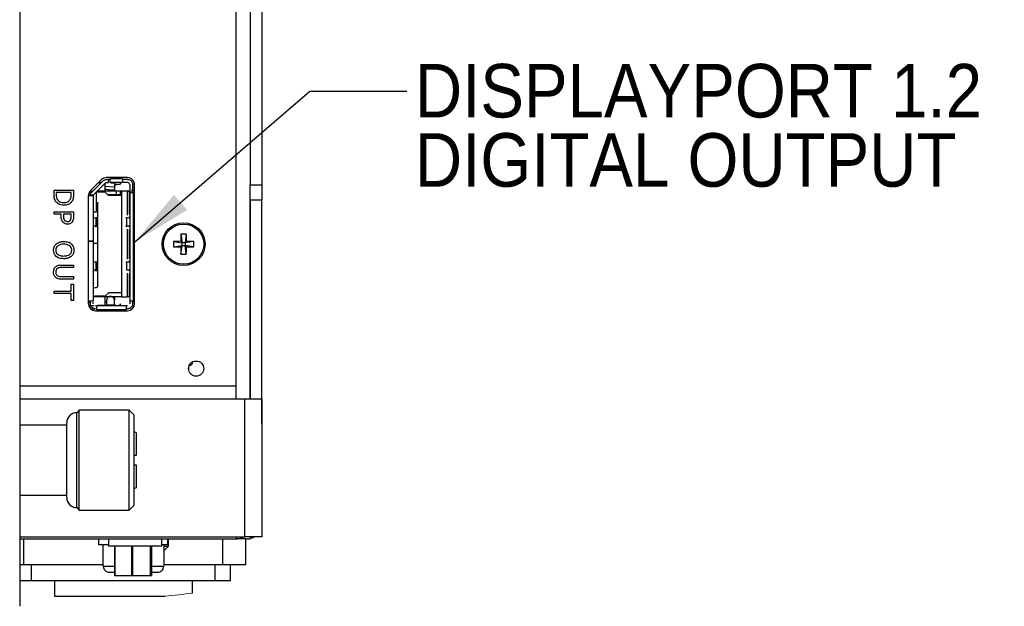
# Model space of a CAD drawing. Header units: millimetres. Extents: x 0 to 844, y -2 to 552.
# Tile 5 of 119: x 72 to 136, y 121 to 159. Entities that reach past the tile are written whole.
import ezdxf

# ---------------------------------------------------------------- set-up
doc = ezdxf.new("R2010")
doc.units = ezdxf.units.MM
doc.styles.add('SLDTEXTSTYLE2', font='GOTHIC.TTF', dxfattribs={"width": 0.913})
doc.styles.get("Standard").update_dxf_attribs({"font": 'GOTHIC.TTF'})
doc.dimstyles.new('SLDDIMSTYLE3', dxfattribs={"dimtxt": 0.18, "dimasz": 3.9624, "dimexe": 0, "dimexo": 0.0625, "dimgap": 0, "dimtad": 0, "dimtih": 1, "dimtoh": 1, "dimdec": 0, "dimrnd": 1e-09, "dimzin": 0, "dimdsep": 46, "dimtxsty": 'STANDARD', "dimsah": 1, "dimcen": 0.09, "dimadec": 0, "dimazin": 0, "dimtfac": 3.9624, "dimtdec": 0, "dimtofl": 0, "dimtmove": 0, "dimatfit": 3, "dimfxl": 1, "dimfrac": 2, "dimtolj": 1, "dimtzin": 0, "dimarcsym": 0})

# ---------------------------------------------------------------- blocks, each defined once
blk = doc.blocks.new('SW_NOTE_0_20')
at = {"color": 0, "linetype": 'Continuous', "lineweight": 0, "char_height": 3.5, "attachment_point": 1, "style": 'SLDTEXTSTYLE2'}
for s, insert in [('DISPLAYPORT 1.2', (0.517, 1.778)), ('DIGITAL OUTPUT', (0.517, -2.748))]:
    blk.add_mtext(s, dxfattribs=dict(at, insert=insert))

msp = doc.modelspace()

# ---------------------------------------------------------------- linework, layer by layer
at = {"color": 7, "linetype": 'Continuous', "lineweight": 25}
for p, q in [((71.887, 410.396), (71.887, 121.022)), ((86.947, 161.074), (86.947, 148.574)), ((87.707, 161.074), (87.707, 148.574)), ((77.218, 148.901), (76.501, 148.171)), ((77.333, 148.824), (76.587, 148.077)), ((77.475, 148.682), (76.728, 147.935)), ((77.194, 148.684), (77.005, 148.684)), ((77.229, 148.719), (77.039, 148.719)), ((77.471, 148.144), (77.471, 148.679)), ((78.92, 149.043), (77.557, 149.043)), ((77.696, 148.919), (77.563, 148.919)), ((77.563, 148.719), (77.696, 148.719)), ((77.696, 148.919), (77.771, 148.919)), ((77.696, 148.719), (77.696, 148.919)), ((77.771, 148.969), (77.771, 148.719)), ((78.596, 148.969), (77.771, 148.969)), ((78.596, 148.719), (77.771, 148.719)), ((78.071, 148.669), (77.843, 148.669)), ((78.031, 148.719), (78.13, 148.596)), ((78.071, 148.669), (78.071, 148.144)), ((78.413, 148.596), (78.13, 148.596)), ((78.146, 148.521), (78.146, 148.596)), ((78.511, 148.719), (78.413, 148.596)), ((78.596, 148.969), (78.596, 148.994)), ((78.596, 148.969), (78.596, 148.719)), ((78.671, 148.919), (78.596, 148.919)), ((78.946, 148.919), (78.671, 148.919)), ((78.946, 148.719), (78.671, 148.719)), ((79.071, 148.594), (79.071, 148.119)), ((79.271, 148.119), (79.271, 148.594)), ((86.947, 148.574), (87.707, 148.574)), ((86.947, 147.574), (86.947, 148.574)), ((87.707, 148.574), (87.707, 147.574)), ((74.131, 147.937), (74.131, 148.228)), ((74.131, 148.228), (75.401, 148.228)), ((75.256, 148.067), (74.276, 148.067)), ((74.276, 148.067), (74.276, 147.938)), ((75.256, 147.938), (75.256, 148.067)), ((75.401, 148.228), (75.401, 147.94)), ((76.654, 148.144), (76.476, 148.144)), ((76.491, 148.161), (76.491, 147.935)), ((76.714, 147.919), (76.728, 147.935)), ((76.906, 146.806), (76.906, 148.114)), ((77.43, 148.094), (76.906, 148.094)), ((77.006, 148.144), (76.936, 148.144)), ((78.446, 148.144), (77.006, 148.144)), ((77.667, 147.898), (77.501, 148.065)), ((77.621, 147.944), (78.546, 147.944)), ((78.445, 148.144), (78.445, 147.944)), ((78.546, 148.144), (78.446, 148.144)), ((78.934, 148.144), (78.546, 148.144)), ((78.546, 148.144), (78.546, 141.244)), ((78.934, 146.59), (78.934, 148.144)), ((79.046, 148.144), (78.934, 148.144)), ((78.934, 148.144), (79.046, 148.144)), ((79.071, 148.144), (79.046, 148.144)), ((79.046, 148.144), (79.046, 146.623)), ((79.046, 147.944), (79.071, 147.944)), ((79.071, 148.119), (79.071, 148.044)), ((79.071, 148.119), (79.271, 148.119)), ((79.071, 148.044), (79.071, 140.969)), ((79.321, 148.044), (79.071, 148.044)), ((79.2, 148.231), (79.395, 148.245)), ((79.271, 148.119), (79.271, 148.044)), ((79.395, 148.044), (79.321, 148.044)), ((79.321, 140.969), (79.321, 148.044)), ((79.395, 140.818), (79.395, 148.568)), ((76.365, 147.838), (76.365, 140.818)), ((76.441, 147.844), (76.406, 147.844)), ((76.691, 147.844), (76.441, 147.844)), ((76.491, 147.844), (76.491, 147.847)), ((76.499, 147.919), (76.714, 147.919)), ((76.691, 147.847), (76.691, 147.844)), ((76.691, 147.844), (76.691, 144.894)), ((76.971, 147.444), (76.971, 141.944)), ((78.546, 147.869), (77.738, 147.869)), ((87.707, 147.574), (86.947, 147.574)), ((86.947, 134.574), (86.947, 147.574)), ((86.96, 134.574), (86.96, 147.574)), ((87.707, 134.574), (87.707, 147.574)), ((74.131, 146.641), (74.131, 146.801)), ((74.131, 146.801), (75.401, 146.801)), ((74.597, 146.641), (74.131, 146.641)), ((74.597, 146.495), (74.597, 146.641)), ((75.256, 146.641), (74.742, 146.641)), ((74.742, 146.641), (74.742, 146.523)), ((75.256, 146.498), (75.256, 146.641)), ((75.401, 146.801), (75.401, 146.482)), ((76.691, 146.806), (76.906, 146.806)), ((76.691, 146.471), (76.718, 146.419)), ((76.723, 146.409), (76.691, 146.41)), ((76.691, 146.404), (76.73, 146.406)), ((76.886, 146.402), (76.691, 146.393)), ((76.886, 145.866), (76.886, 146.402)), ((76.941, 145.86), (76.941, 146.407)), ((79.071, 146.393), (78.877, 146.402)), ((78.877, 145.866), (78.877, 146.402)), ((79.033, 146.406), (79.071, 146.404)), ((79.071, 146.41), (79.04, 146.409)), ((79.04, 146.409), (79.04, 146.406)), ((79.045, 146.419), (79.071, 146.471)), ((76.886, 145.866), (76.691, 145.874)), ((76.691, 145.863), (76.73, 145.862)), ((76.723, 145.859), (76.691, 145.858)), ((76.691, 145.797), (76.718, 145.849)), ((79.071, 145.874), (78.877, 145.866)), ((78.934, 143.71), (78.934, 145.677)), ((79.033, 145.862), (79.071, 145.863)), ((79.04, 145.862), (79.04, 145.859)), ((79.071, 145.858), (79.04, 145.859)), ((79.045, 145.849), (79.071, 145.797)), ((79.046, 145.645), (79.046, 143.743)), ((75.131, 144.844), (75.131, 144.753)), ((76.365, 144.894), (76.441, 144.894)), ((76.441, 144.894), (76.365, 144.894)), ((76.441, 144.894), (76.691, 144.894)), ((76.691, 144.894), (76.441, 144.894)), ((76.491, 144.894), (76.491, 144.894)), ((76.691, 144.894), (76.691, 140.969)), ((76.691, 144.894), (76.691, 144.894)), ((76.971, 144.744), (76.691, 144.744)), ((79.071, 144.744), (79.046, 144.744)), ((81.938, 144.868), (82.502, 144.786)), ((82.411, 144.877), (82.502, 144.786)), ((82.42, 145.351), (82.502, 144.786)), ((82.502, 144.601), (82.502, 144.786)), ((82.687, 144.786), (82.502, 144.786)), ((82.77, 145.351), (82.687, 144.786)), ((82.687, 144.786), (82.778, 144.877)), ((83.252, 144.868), (82.687, 144.786)), ((82.687, 144.786), (82.687, 144.601)), ((75.131, 144.592), (75.131, 144.578)), ((75.264, 144.412), (75.281, 144.394)), ((79.071, 144.594), (79.046, 144.594)), ((79.071, 144.444), (79.046, 144.444)), ((81.938, 144.518), (82.502, 144.601)), ((82.502, 144.601), (82.411, 144.51)), ((82.42, 144.036), (82.502, 144.601)), ((82.502, 144.601), (82.687, 144.601)), ((82.778, 144.51), (82.687, 144.601)), ((83.252, 144.518), (82.687, 144.601)), ((82.77, 144.036), (82.687, 144.601)), ((76.886, 143.522), (76.691, 143.513)), ((76.886, 142.986), (76.886, 143.522)), ((76.941, 142.98), (76.941, 143.527)), ((79.071, 143.513), (78.877, 143.522)), ((78.877, 142.986), (78.877, 143.522)), ((79.033, 143.526), (79.071, 143.525)), ((79.071, 143.53), (79.04, 143.529)), ((79.04, 143.529), (79.04, 143.526)), ((79.045, 143.539), (79.071, 143.591)), ((74.605, 143.325), (75.401, 143.325)), ((75.401, 143.164), (74.605, 143.164)), ((75.401, 143.325), (75.401, 143.164)), ((76.886, 142.986), (76.691, 142.994)), ((76.691, 142.983), (76.73, 142.982)), ((76.723, 142.979), (76.691, 142.978)), ((76.691, 142.917), (76.718, 142.969)), ((79.071, 142.994), (78.877, 142.986)), ((78.934, 141.244), (78.934, 142.797)), ((79.033, 142.982), (79.033, 142.993)), ((79.033, 142.982), (79.071, 142.983)), ((79.04, 142.982), (79.04, 142.979)), ((79.071, 142.978), (79.04, 142.979)), ((79.045, 142.969), (79.071, 142.917)), ((74.601, 142.569), (75.401, 142.569)), ((75.401, 142.409), (74.605, 142.409)), ((75.401, 142.569), (75.401, 142.409)), ((79.046, 142.765), (79.046, 141.244)), ((74.131, 141.625), (75.256, 141.625)), ((74.131, 141.464), (74.131, 141.625)), ((75.256, 142.075), (75.401, 142.075)), ((75.256, 141.625), (75.256, 142.075)), ((75.401, 142.075), (75.401, 141.014)), ((76.871, 141.844), (76.771, 141.844)), ((78.546, 141.519), (77.738, 141.519)), ((75.256, 141.464), (74.131, 141.464)), ((75.256, 141.014), (75.256, 141.464)), ((75.401, 141.014), (75.256, 141.014)), ((76.491, 140.854), (76.365, 140.854)), ((76.406, 140.969), (76.441, 140.969)), ((76.691, 140.969), (76.441, 140.969)), ((76.491, 140.969), (76.491, 140.894)), ((76.491, 140.894), (76.491, 140.794)), ((76.906, 141.244), (76.691, 141.244)), ((76.691, 140.794), (76.691, 140.894)), ((77.43, 141.294), (76.771, 141.294)), ((77.006, 141.244), (76.906, 141.244)), ((78.446, 141.244), (77.006, 141.244)), ((77.471, 140.704), (77.471, 141.244)), ((77.571, 140.917), (77.471, 140.917)), ((77.501, 141.323), (77.667, 141.49)), ((77.571, 140.719), (77.571, 141.044)), ((77.846, 141.269), (77.796, 141.269)), ((78.071, 141.244), (78.071, 141.044)), ((78.071, 140.719), (78.071, 141.044)), ((78.546, 141.244), (78.446, 141.244)), ((78.546, 141.244), (78.934, 141.244)), ((79.046, 141.244), (78.934, 141.244)), ((79.046, 141.244), (78.934, 141.244)), ((79.071, 141.244), (79.046, 141.244)), ((79.321, 140.969), (79.071, 140.969)), ((79.071, 140.969), (79.071, 140.894)), ((79.071, 140.894), (79.071, 140.794)), ((79.246, 140.969), (79.246, 140.719)), ((79.271, 140.969), (79.271, 140.894)), ((79.271, 140.794), (79.271, 140.894)), ((79.321, 140.969), (79.395, 140.969)), ((76.744, 140.669), (76.389, 140.669)), ((76.491, 140.794), (76.491, 140.704)), ((76.491, 140.704), (76.511, 140.704)), ((76.518, 140.469), (76.841, 140.469)), ((76.831, 140.669), (76.816, 140.669)), ((76.84, 140.343), (78.92, 140.343)), ((78.856, 140.669), (76.906, 140.669)), ((76.906, 140.669), (76.906, 140.419)), ((76.906, 140.419), (78.856, 140.419)), ((76.997, 140.704), (77.471, 140.704)), ((77.571, 140.719), (78.071, 140.719)), ((78.031, 140.669), (78.13, 140.792)), ((78.413, 140.792), (78.511, 140.669)), ((78.856, 140.419), (78.856, 140.669)), ((78.996, 140.469), (78.901, 140.469)), ((78.946, 140.669), (78.931, 140.669)), ((82.931, 136.433), (82.931, 136.685)), ((86.96, 135.922), (86.947, 135.922)), ((87.708, 136.174), (87.707, 136.174)), ((87.708, 134.574), (87.708, 136.174)), ((71.887, 134.574), (86.566, 134.574)), ((86.566, 134.574), (86.566, 125.574)), ((86.566, 134.574), (87.707, 134.574)), ((87.707, 134.574), (87.707, 125.574)), ((87.708, 134.574), (87.707, 134.574)), ((87.708, 132.974), (87.708, 134.574)), ((75.78, 133.839), (75.616, 133.676)), ((79.032, 133.839), (75.78, 133.839)), ((75.78, 127.309), (75.78, 133.839)), ((79.358, 133.513), (79.032, 133.839)), ((79.032, 127.309), (79.032, 133.839)), ((75.616, 127.473), (75.616, 133.676)), ((79.358, 127.636), (79.358, 133.513)), ((74.963, 132.86), (71.887, 132.86)), ((74.963, 128.126), (74.963, 133.023)), ((87.708, 132.974), (87.707, 132.974)), ((79.521, 132.37), (79.358, 132.435)), ((79.521, 130.901), (79.521, 132.37)), ((79.358, 130.901), (79.521, 130.901)), ((79.521, 130.248), (79.358, 130.248)), ((79.521, 128.779), (79.521, 130.248)), ((79.358, 128.713), (79.521, 128.779)), ((71.887, 128.289), (74.963, 128.289)), ((75.616, 127.473), (75.78, 127.309)), ((79.032, 127.309), (79.358, 127.636)), ((75.78, 127.309), (79.032, 127.309)), ((71.887, 125.574), (86.566, 125.574)), ((71.887, 125.434), (86.035, 125.434)), ((72.1, 125.433), (72.1, 125.434)), ((72.133, 125.433), (72.133, 125.434)), ((72.133, 125.433), (73.403, 125.433)), ((73.403, 125.433), (73.403, 125.434)), ((73.435, 125.433), (73.435, 125.434)), ((74.1, 125.433), (74.1, 125.434)), ((74.133, 125.433), (74.133, 125.434)), ((74.133, 125.433), (75.403, 125.433)), ((75.403, 125.433), (75.403, 125.434)), ((75.435, 125.433), (75.435, 125.434)), ((77.056, 125.044), (77.056, 125.434)), ((77.681, 125.434), (77.681, 124.944)), ((81.181, 124.944), (81.181, 125.434)), ((81.531, 125.434), (81.531, 125.044)), ((81.606, 124.944), (81.606, 125.434)), ((85.164, 123.734), (85.164, 125.434)), ((86.035, 125.574), (86.035, 125.434)), ((86.664, 125.434), (86.035, 125.434)), ((87.707, 125.574), (86.566, 125.574)), ((86.664, 123.734), (86.664, 125.434)), ((86.664, 125.434), (86.947, 125.434)), ((86.947, 125.574), (86.947, 125.434)), ((77.681, 125.044), (77.056, 125.044)), ((77.344, 123.644), (77.344, 125.044)), ((81.181, 124.944), (77.681, 124.944)), ((78.084, 124.944), (78.084, 123.021)), ((80.526, 123.021), (80.526, 124.944)), ((81.531, 125.044), (81.181, 125.044)), ((81.294, 125.044), (81.294, 123.644)), ((81.294, 124.944), (81.606, 124.944)), ((81.356, 124.694), (81.606, 124.944)), ((81.294, 124.694), (81.356, 124.694)), ((72.164, 123.734), (71.887, 123.734)), ((77.344, 123.734), (72.164, 123.734)), ((72.664, 122.684), (72.664, 123.734)), ((85.164, 123.734), (81.294, 123.734)), ((84.664, 122.684), (84.664, 123.734)), ((86.664, 123.734), (85.164, 123.734)), ((85.664, 122.684), (85.664, 123.734)), ((77.744, 123.244), (78.084, 123.244)), ((78.107, 123.021), (78.084, 123.021)), ((79.205, 123.021), (78.107, 123.021)), ((79.255, 123.021), (79.205, 123.021)), ((80.426, 123.021), (79.255, 123.021)), ((80.453, 123.021), (80.426, 123.021)), ((80.526, 123.021), (80.453, 123.021)), ((80.526, 123.244), (80.894, 123.244)), ((80.526, 123.021), (80.526, 123.021)), ((72.664, 122.684), (71.887, 122.684)), ((84.664, 122.684), (72.664, 122.684)), ((74.164, 122.684), (74.164, 121.684)), ((83.164, 122.684), (83.164, 121.878)), ((85.664, 122.684), (84.664, 122.684)), ((74.164, 121.684), (81.384, 121.684))]:
    msp.add_line(p, q, dxfattribs=at)
at = {"color": 8, "linetype": 'Continuous', "lineweight": 25}
for p, q in [((86.035, 135.434), (86.035, 263.324)), ((77.496, 148.492), (78.038, 148.447)), ((78.195, 148.144), (78.195, 147.944)), ((79.271, 148.443), (79.395, 148.45)), ((71.887, 135.434), (86.035, 135.434)), ((86.035, 134.574), (86.035, 135.434)), ((72.164, 123.734), (72.164, 125.433)), ((78.107, 124.944), (78.107, 123.021)), ((79.205, 123.021), (79.205, 124.944)), ((79.255, 124.944), (79.255, 123.021)), ((80.426, 123.021), (80.426, 124.944)), ((80.453, 124.944), (80.453, 123.021)), ((80.526, 123.021), (80.526, 124.944)), ((77.344, 123.644), (78.084, 123.644)), ((80.526, 123.644), (81.294, 123.644))]:
    msp.add_line(p, q, dxfattribs=at)
at = {"color": 7, "linetype": 'Continuous', "lineweight": 25}
for centre, radius in [((82.595, 144.693), 1.4), ((82.595, 144.693), 1.315), ((83.41, 136.559), 0.495)]:
    msp.add_circle(centre, radius, dxfattribs=at)
for centre, radius, start, end in [((77.557, 148.568), 0.475, 90.00025, 135.49966), ((78.92, 148.568), 0.475, 359.99991, 90.00144), ((78.946, 148.594), 0.125, 359.99255, 90.01172), ((76.84, 147.838), 0.475, 135.5012, 179.99941), ((82.595, 141.354), 4, 87.49126, 92.50874), ((85.945, 144.693), 4.011, 177.49833, 182.50167), ((82.586, 121.903), 22.974, 90.43663, 91.61807), ((105.237, 144.705), 22.827, 178.37832, 179.56738), ((59.953, 144.705), 22.827, 0.43262, 1.62168), ((82.603, 121.903), 22.974, 88.38193, 89.56337), ((79.245, 144.693), 4.011, 357.49833, 2.50167), ((82.582, 167.237), 22.728, 268.37552, 269.56978), ((105.24, 144.682), 22.83, 180.43265, 181.62158), ((59.949, 144.682), 22.83, 358.37842, 359.56735), ((82.608, 167.237), 22.728, 270.43022, 271.62448), ((82.595, 148.051), 4.019, 267.50317, 272.49683), ((76.84, 140.818), 0.475, 180.00099, 269.99845), ((78.92, 140.818), 0.475, 270.00163, 359.99882), ((82.906, 137.044), 0.3, 278.83407, 353.36856), ((75.616, 133.023), 0.653, 89.99959, 180.00033), ((75.616, 128.126), 0.653, 179.99967, 270.00041), ((77.744, 123.644), 0.4, 179.99804, 270.00103), ((80.894, 123.644), 0.4, 269.99907, 0.00173)]:
    msp.add_arc(centre, radius, start, end, dxfattribs=at)
at = {"color": 7, "linetype": 'Continuous', "lineweight": 18}
msp.add_arc((66.53, 266.113), 145.191, 275.87201, 276.5788, dxfattribs=at)
at = {"color": 7, "linetype": 'Continuous', "lineweight": 25}
for points, knots in [([(77.333, 148.824), (77.349, 148.838), (77.381, 148.866), (77.438, 148.896), (77.499, 148.915), (77.542, 148.918), (77.563, 148.919)], [0, 0, 0, 0, 0.250023, 0.500005, 0.750002, 1, 1, 1, 1]), ([(77.475, 148.682), (77.481, 148.688), (77.493, 148.699), (77.515, 148.71), (77.539, 148.717), (77.555, 148.718), (77.563, 148.719)], [0, 0, 0, 0, 0.249991, 0.499993, 0.749987, 1, 1, 1, 1]), ([(78.13, 148.596), (78.131, 148.583), (78.133, 148.562), (78.136, 148.541), (78.137, 148.533), (78.137, 148.533)], [0, 0, 0, 0, 0.592577, 0.99952, 1, 1, 1, 1]), ([(78.946, 148.919), (78.989, 148.914), (79.074, 148.904), (79.182, 148.829), (79.257, 148.722), (79.266, 148.636), (79.271, 148.594)], [0, 0, 0, 0, 0.250001, 0.500005, 0.750012, 1, 1, 1, 1]), ([(74.233, 147.489), (74.207, 147.536), (74.165, 147.612), (74.142, 147.732), (74.132, 147.834), (74.132, 147.903), (74.131, 147.937)], [0, 0, 0, 0, 0.33957, 0.559597, 0.779765, 1, 1, 1, 1]), ([(74.276, 147.938), (74.276, 147.868), (74.277, 147.743), (74.335, 147.634), (74.36, 147.585)], [0, 0, 0, 0, 0.560912, 1, 1, 1, 1]), ([(75.18, 147.602), (75.207, 147.662), (75.255, 147.769), (75.256, 147.886), (75.256, 147.938)], [0, 0, 0, 0, 0.558755, 1, 1, 1, 1]), ([(75.401, 147.94), (75.4, 147.887), (75.399, 147.799), (75.381, 147.678), (75.351, 147.578), (75.317, 147.518), (75.3, 147.488)], [0, 0, 0, 0, 0.34015, 0.560162, 0.780134, 1, 1, 1, 1]), ([(76.499, 147.919), (76.508, 147.948), (76.526, 148.007), (76.566, 148.054), (76.587, 148.077)], [0, 0, 0, 0, 0.499989, 1, 1, 1, 1]), ([(77.501, 148.065), (77.49, 148.073), (77.47, 148.09), (77.443, 148.093), (77.43, 148.094)], [0, 0, 0, 0, 0.499988, 1, 1, 1, 1]), ([(77.471, 148.289), (77.577, 148.271), (77.776, 148.239), (77.977, 148.238), (78.071, 148.237)], [0, 0, 0, 0, 0.53244, 1, 1, 1, 1]), ([(78.137, 148.533), (78.138, 148.527), (78.138, 148.518), (78.145, 148.521), (78.146, 148.521)], [0, 0, 0, 0, 0.7394, 1, 1, 1, 1]), ([(74.765, 147.231), (74.647, 147.244), (74.437, 147.267), (74.295, 147.421), (74.233, 147.489)], [0, 0, 0, 0, 0.559919, 1, 1, 1, 1]), ([(74.36, 147.585), (74.388, 147.552), (74.444, 147.485), (74.588, 147.418), (74.699, 147.412), (74.767, 147.408)], [0, 0, 0, 0, 0.279922, 0.5599, 1, 1, 1, 1]), ([(75.3, 147.488), (75.264, 147.443), (75.191, 147.352), (75.005, 147.25), (74.856, 147.238), (74.765, 147.231)], [0, 0, 0, 0, 0.280088, 0.560329, 1, 1, 1, 1]), ([(74.767, 147.408), (74.857, 147.416), (74.983, 147.426), (75.118, 147.516), (75.159, 147.573), (75.18, 147.602)], [0, 0, 0, 0, 0.558568, 0.779293, 1, 1, 1, 1]), ([(76.491, 147.847), (76.491, 147.851), (76.491, 147.86), (76.492, 147.876), (76.495, 147.896), (76.498, 147.911), (76.499, 147.919)], [0, 0, 0, 0, 0.14481, 0.378973, 0.671375, 1, 1, 1, 1]), ([(76.691, 147.847), (76.691, 147.851), (76.692, 147.861), (76.695, 147.877), (76.701, 147.898), (76.71, 147.912), (76.714, 147.919)], [0, 0, 0, 0, 0.1467132, 0.3866237, 0.6676945, 1, 1, 1, 1]), ([(77.738, 147.869), (77.724, 147.87), (77.698, 147.873), (77.677, 147.89), (77.667, 147.898)], [0, 0, 0, 0, 0.499947, 1, 1, 1, 1]), ([(74.73, 146.11), (74.684, 146.175), (74.602, 146.291), (74.599, 146.432), (74.597, 146.495)], [0, 0, 0, 0, 0.557767, 1, 1, 1, 1]), ([(75.015, 145.998), (74.955, 146.003), (74.849, 146.014), (74.766, 146.081), (74.73, 146.11)], [0, 0, 0, 0, 0.559653, 1, 1, 1, 1]), ([(74.742, 146.523), (74.741, 146.467), (74.74, 146.367), (74.795, 146.284), (74.819, 146.247)], [0, 0, 0, 0, 0.562527, 1, 1, 1, 1]), ([(74.819, 146.247), (74.851, 146.223), (74.908, 146.179), (74.979, 146.176), (75.011, 146.174)], [0, 0, 0, 0, 0.558467, 1, 1, 1, 1]), ([(75.011, 146.174), (75.055, 146.178), (75.133, 146.184), (75.185, 146.242), (75.207, 146.268)], [0, 0, 0, 0, 0.560349, 1, 1, 1, 1]), ([(75.321, 146.149), (75.3, 146.123), (75.258, 146.072), (75.154, 146.009), (75.067, 146.002), (75.015, 145.998)], [0, 0, 0, 0, 0.28034, 0.560681, 1, 1, 1, 1]), ([(75.207, 146.268), (75.225, 146.309), (75.257, 146.382), (75.257, 146.463), (75.256, 146.498)], [0, 0, 0, 0, 0.558107, 1, 1, 1, 1]), ([(75.401, 146.482), (75.4, 146.416), (75.399, 146.298), (75.345, 146.195), (75.321, 146.149)], [0, 0, 0, 0, 0.56087, 1, 1, 1, 1]), ([(76.73, 146.406), (76.732, 146.406), (76.736, 146.406), (76.738, 146.407), (76.742, 146.407), (76.739, 146.409), (76.733, 146.408), (76.727, 146.408), (76.723, 146.409)], [0, 0, 0, 0, 0.1944008, 0.3188926, 0.3740202, 0.3946279, 0.590818, 1, 1, 1, 1]), ([(76.849, 146.414), (76.869, 146.412), (76.898, 146.408), (76.931, 146.416), (76.943, 146.405), (76.925, 146.405), (76.912, 146.403), (76.896, 146.402), (76.886, 146.402)], [0, 0, 0, 0, 0.4054436, 0.6092729, 0.6265217, 0.6882749, 0.8126389, 1, 1, 1, 1]), ([(78.877, 146.402), (78.866, 146.402), (78.852, 146.401), (78.816, 146.407), (78.835, 146.41), (78.85, 146.411), (78.88, 146.413), (78.902, 146.414), (78.914, 146.414)], [0, 0, 0, 0, 0.2891288, 0.3761161, 0.4298002, 0.5543927, 0.7461351, 1, 1, 1, 1]), ([(79.04, 146.409), (79.037, 146.408), (79.032, 146.408), (79.02, 146.408), (79.026, 146.406), (79.03, 146.406), (79.033, 146.406)], [0, 0, 0, 0, 0.4263202, 0.624878, 0.6892825, 1, 1, 1, 1]), ([(76.73, 145.862), (76.732, 145.862), (76.735, 145.862), (76.742, 145.86), (76.739, 145.86), (76.736, 145.86), (76.73, 145.859), (76.725, 145.859), (76.723, 145.859)], [0, 0, 0, 0, 0.296472, 0.376223, 0.430496, 0.552278, 0.74206, 1, 1, 1, 1]), ([(76.849, 145.854), (76.87, 145.854), (76.899, 145.855), (76.921, 145.858), (76.945, 145.858), (76.933, 145.864), (76.916, 145.863), (76.898, 145.865), (76.886, 145.866)], [0, 0, 0, 0, 0.3933, 0.546029, 0.623072, 0.652053, 0.746917, 1, 1, 1, 1]), ([(78.877, 145.866), (78.867, 145.866), (78.851, 145.865), (78.838, 145.863), (78.82, 145.863), (78.832, 145.852), (78.865, 145.86), (78.894, 145.856), (78.914, 145.854)], [0, 0, 0, 0, 0.184979, 0.311928, 0.373242, 0.390309, 0.594278, 1, 1, 1, 1]), ([(79.04, 145.859), (79.037, 145.859), (79.032, 145.86), (79.02, 145.86), (79.026, 145.862), (79.03, 145.862), (79.033, 145.862)], [0, 0, 0, 0, 0.4263058, 0.6248686, 0.6892746, 1, 1, 1, 1]), ([(74.099, 144.302), (74.107, 144.39), (74.12, 144.547), (74.227, 144.662), (74.274, 144.712)], [0, 0, 0, 0, 0.5598252, 1, 1, 1, 1]), ([(74.274, 144.712), (74.359, 144.763), (74.511, 144.855), (74.688, 144.861), (74.766, 144.864)], [0, 0, 0, 0, 0.558262, 1, 1, 1, 1]), ([(74.766, 144.864), (74.866, 144.859), (75.045, 144.851), (75.194, 144.754), (75.259, 144.711)], [0, 0, 0, 0, 0.560347, 1, 1, 1, 1]), ([(75.259, 144.711), (75.316, 144.645), (75.418, 144.526), (75.429, 144.371), (75.433, 144.302)], [0, 0, 0, 0, 0.558288, 1, 1, 1, 1]), ([(74.274, 143.892), (74.216, 143.958), (74.113, 144.077), (74.103, 144.233), (74.099, 144.302)], [0, 0, 0, 0, 0.558212, 1, 1, 1, 1]), ([(74.766, 144.687), (74.697, 144.684), (74.561, 144.678), (74.381, 144.602), (74.261, 144.463), (74.249, 144.355), (74.244, 144.301)], [0, 0, 0, 0, 0.281218, 0.56085, 0.780326, 1, 1, 1, 1]), ([(74.244, 144.301), (74.248, 144.255), (74.256, 144.164), (74.335, 144.047), (74.501, 143.932), (74.656, 143.923), (74.766, 143.916)], [0, 0, 0, 0, 0.186884, 0.373531, 0.560592, 1, 1, 1, 1]), ([(75.155, 144.583), (75.087, 144.619), (74.964, 144.682), (74.826, 144.686), (74.766, 144.687)], [0, 0, 0, 0, 0.558325, 1, 1, 1, 1]), ([(75.289, 144.301), (75.283, 144.363), (75.272, 144.475), (75.191, 144.55), (75.155, 144.583)], [0, 0, 0, 0, 0.559243, 1, 1, 1, 1]), ([(75.155, 144.02), (75.178, 144.04), (75.224, 144.079), (75.277, 144.176), (75.284, 144.254), (75.289, 144.301)], [0, 0, 0, 0, 0.280398, 0.5607, 1, 1, 1, 1]), ([(75.433, 144.302), (75.425, 144.214), (75.41, 144.058), (75.306, 143.943), (75.259, 143.892)], [0, 0, 0, 0, 0.559649, 1, 1, 1, 1]), ([(74.766, 143.739), (74.666, 143.744), (74.487, 143.752), (74.339, 143.849), (74.274, 143.892)], [0, 0, 0, 0, 0.560585, 1, 1, 1, 1]), ([(74.766, 143.916), (74.843, 143.918), (74.982, 143.923), (75.103, 143.99), (75.155, 144.02)], [0, 0, 0, 0, 0.5607, 1, 1, 1, 1]), ([(75.259, 143.892), (75.174, 143.84), (75.022, 143.748), (74.844, 143.742), (74.766, 143.739)], [0, 0, 0, 0, 0.558321, 1, 1, 1, 1]), ([(76.849, 143.534), (76.868, 143.534), (76.895, 143.535), (76.92, 143.528), (76.94, 143.533), (76.939, 143.521), (76.912, 143.528), (76.897, 143.524), (76.886, 143.522)], [0, 0, 0, 0, 0.376073, 0.526006, 0.618815, 0.635265, 0.73632, 1, 1, 1, 1]), ([(78.877, 143.522), (78.866, 143.522), (78.852, 143.521), (78.816, 143.527), (78.835, 143.53), (78.85, 143.531), (78.88, 143.533), (78.902, 143.534), (78.914, 143.534)], [0, 0, 0, 0, 0.289128, 0.376115, 0.429799, 0.554392, 0.746139, 1, 1, 1, 1]), ([(79.04, 143.529), (79.037, 143.529), (79.033, 143.528), (79.027, 143.528), (79.024, 143.528), (79.02, 143.527), (79.027, 143.526), (79.03, 143.526), (79.033, 143.526)], [0, 0, 0, 0, 0.252651, 0.440661, 0.564178, 0.623726, 0.698239, 1, 1, 1, 1]), ([(74.099, 142.867), (74.102, 142.937), (74.109, 143.062), (74.183, 143.161), (74.216, 143.204)], [0, 0, 0, 0, 0.560541, 1, 1, 1, 1]), ([(74.216, 142.529), (74.176, 142.586), (74.104, 142.688), (74.1, 142.812), (74.099, 142.867)], [0, 0, 0, 0, 0.55784, 1, 1, 1, 1]), ([(74.216, 143.204), (74.247, 143.229), (74.307, 143.279), (74.444, 143.319), (74.544, 143.323), (74.605, 143.325)], [0, 0, 0, 0, 0.279656, 0.559626, 1, 1, 1, 1]), ([(74.348, 143.108), (74.329, 143.092), (74.289, 143.058), (74.25, 142.973), (74.246, 142.907), (74.244, 142.867)], [0, 0, 0, 0, 0.279858, 0.559852, 1, 1, 1, 1]), ([(74.244, 142.867), (74.247, 142.814), (74.253, 142.72), (74.319, 142.654), (74.348, 142.625)], [0, 0, 0, 0, 0.561257, 1, 1, 1, 1]), ([(74.605, 143.164), (74.554, 143.165), (74.464, 143.166), (74.384, 143.126), (74.348, 143.108)], [0, 0, 0, 0, 0.561415, 1, 1, 1, 1]), ([(76.73, 142.982), (76.732, 142.982), (76.735, 142.982), (76.742, 142.98), (76.739, 142.98), (76.736, 142.98), (76.73, 142.979), (76.725, 142.979), (76.723, 142.979)], [0, 0, 0, 0, 0.296447, 0.376191, 0.430573, 0.552298, 0.742064, 1, 1, 1, 1]), ([(76.849, 142.974), (76.87, 142.974), (76.899, 142.975), (76.921, 142.978), (76.945, 142.978), (76.933, 142.984), (76.916, 142.983), (76.898, 142.985), (76.886, 142.986)], [0, 0, 0, 0, 0.393312, 0.5460374, 0.6231022, 0.6520364, 0.7469033, 1, 1, 1, 1]), ([(74.605, 142.409), (74.525, 142.409), (74.382, 142.411), (74.267, 142.493), (74.216, 142.529)], [0, 0, 0, 0, 0.5618156, 1, 1, 1, 1]), ([(74.348, 142.625), (74.393, 142.605), (74.474, 142.569), (74.562, 142.569), (74.601, 142.569)], [0, 0, 0, 0, 0.558068, 1, 1, 1, 1]), ([(76.971, 141.944), (76.97, 141.931), (76.967, 141.904), (76.944, 141.872), (76.911, 141.848), (76.885, 141.845), (76.871, 141.844)], [0, 0, 0, 0, 0.249135, 0.499833, 0.749145, 1, 1, 1, 1]), ([(77.667, 141.49), (77.677, 141.498), (77.698, 141.515), (77.724, 141.518), (77.738, 141.519)], [0, 0, 0, 0, 0.499981, 1, 1, 1, 1]), ([(77.43, 141.294), (77.443, 141.295), (77.47, 141.298), (77.49, 141.315), (77.501, 141.323)], [0, 0, 0, 0, 0.500029, 1, 1, 1, 1]), ([(77.796, 141.269), (77.768, 141.266), (77.725, 141.261), (77.672, 141.233), (77.636, 141.204), (77.607, 141.168), (77.579, 141.116), (77.574, 141.072), (77.571, 141.044)], [0, 0, 0, 0, 0.239444, 0.368225, 0.499992, 0.628786, 0.760555, 1, 1, 1, 1]), ([(78.071, 141.044), (78.068, 141.072), (78.064, 141.116), (78.036, 141.168), (78.007, 141.204), (77.971, 141.233), (77.919, 141.261), (77.875, 141.266), (77.846, 141.269)], [0, 0, 0, 0, 0.239442, 0.368236, 0.500002, 0.62879, 0.760557, 1, 1, 1, 1]), ([(76.816, 140.469), (76.774, 140.474), (76.689, 140.484), (76.581, 140.559), (76.506, 140.666), (76.496, 140.751), (76.491, 140.794)], [0, 0, 0, 0, 0.250001, 0.499985, 0.749987, 1, 1, 1, 1]), ([(79.271, 140.794), (79.266, 140.751), (79.257, 140.666), (79.182, 140.559), (79.074, 140.484), (78.989, 140.474), (78.946, 140.469)], [0, 0, 0, 0, 0.250013, 0.500014, 0.749997, 1, 1, 1, 1]), ([(86.035, 125.434), (86.133, 125.44), (86.298, 125.45), (86.437, 125.538), (86.494, 125.574)], [0, 0, 0, 0, 0.588148, 1, 1, 1, 1]), ([(87.25, 125.574), (87.212, 125.545), (87.123, 125.478), (87.011, 125.468), (86.947, 125.463)], [0, 0, 0, 0, 0.42825, 1, 1, 1, 1])]:
    msp.add_open_spline(points, degree=3, knots=knots, dxfattribs=at)

# ---------------------------------------------------------------- block references
at = {"color": 7, "linetype": 'Continuous', "lineweight": 0}
msp.add_blockref('SW_NOTE_0_20', (97.186, 154.693), dxfattribs=at)

# ---------------------------------------------------------------- leaders
msp.add_leader([(79.395, 144.83), (90.836, 154.693), (97.186, 154.693)], dimstyle='SLDDIMSTYLE3', dxfattribs=at)

doc.saveas('drawing.dxf')
